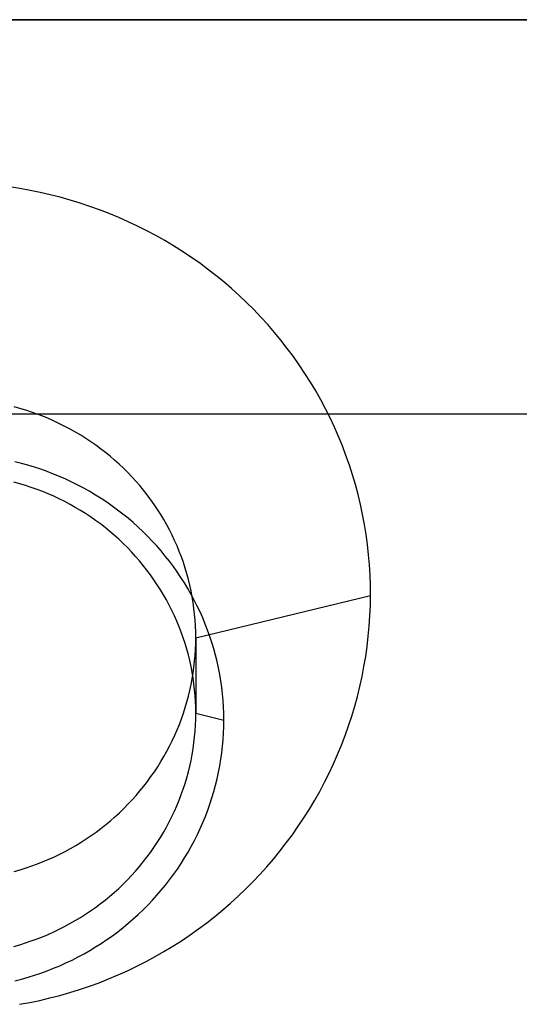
# Model space of a CAD drawing. Extents: x -5 to 5, y -2 to 2.
# Tile 13 of 59: x -2.964 to -2.711, y 1.002 to 1.5. Entities that reach past the tile are written whole.
import ezdxf

# ---------------------------------------------------------------- set-up
doc = ezdxf.new("R2010")
doc.units = 0

msp = doc.modelspace()

# ---------------------------------------------------------------- linework, layer by layer
at = {"layer": 'solid extract', "color": 5, "linetype": 'CONTINUOUS'}
for p, q in [((-3, 1.5, -3), (3, 1.5, -3)), ((3, 1.5, -3.050545), (-3, 1.5, -3.050545)), ((-2.963537, 1.414593, -2.973976), (-2.968711, 1.415397, -2.974214)), ((-2.95838, 1.413666, -2.973703), (-2.963537, 1.414593, -2.973976)), ((-2.953248, 1.412618, -2.973394), (-2.95838, 1.413666, -2.973703)), ((-2.948151, 1.411449, -2.97305), (-2.953248, 1.412618, -2.973394)), ((-2.94309, 1.410161, -2.972671), (-2.948151, 1.411449, -2.97305)), ((-2.938053, 1.40875, -2.972257), (-2.94309, 1.410161, -2.972671)), ((-2.933048, 1.407218, -2.971807), (-2.938053, 1.40875, -2.972257)), ((-2.928085, 1.405569, -2.971324), (-2.933048, 1.407218, -2.971807)), ((-2.923173, 1.403805, -2.970808), (-2.928085, 1.405569, -2.971324)), ((-2.918308, 1.401925, -2.970258), (-2.923173, 1.403805, -2.970808)), ((-2.913483, 1.399926, -2.969674), (-2.918308, 1.401925, -2.970258)), ((-2.908706, 1.397811, -2.969058), (-2.913483, 1.399926, -2.969674)), ((-2.903986, 1.395583, -2.96841), (-2.908706, 1.397811, -2.969058)), ((-2.89933, 1.393248, -2.967732), (-2.903986, 1.395583, -2.96841)), ((-2.894735, 1.390801, -2.967023), (-2.89933, 1.393248, -2.967732)), ((-2.890194, 1.388241, -2.966282), (-2.894735, 1.390801, -2.967023)), ((-2.885716, 1.385571, -2.965511), (-2.890194, 1.388241, -2.966282)), ((-2.881309, 1.382797, -2.964712), (-2.885716, 1.385571, -2.965511)), ((-2.876981, 1.379922, -2.963885), (-2.881309, 1.382797, -2.964712)), ((-2.872724, 1.376942, -2.963031), (-2.876981, 1.379922, -2.963885)), ((-2.868536, 1.373856, -2.962148), (-2.872724, 1.376942, -2.963031)), ((-2.864425, 1.370668, -2.961238), (-2.868536, 1.373856, -2.962148)), ((-2.860398, 1.367385, -2.960303), (-2.864425, 1.370668, -2.961238)), ((-2.856462, 1.364012, -2.959346), (-2.860398, 1.367385, -2.960303)), ((-2.852609, 1.360541, -2.958363), (-2.856462, 1.364012, -2.959346)), ((-2.848839, 1.356972, -2.957355), (-2.852609, 1.360541, -2.958363)), ((-2.845158, 1.353312, -2.956324), (-2.848839, 1.356972, -2.957355)), ((-2.841573, 1.349567, -2.955273), (-2.845158, 1.353312, -2.956324)), ((-2.838089, 1.345743, -2.954203), (-2.841573, 1.349567, -2.955273)), ((-2.8347, 1.341829, -2.953111), (-2.838089, 1.345743, -2.954203)), ((-2.831405, 1.337828, -2.951998), (-2.8347, 1.341829, -2.953111)), ((-2.828211, 1.333748, -2.950867), (-2.831405, 1.337828, -2.951998)), ((-2.825123, 1.329595, -2.949719), (-2.828211, 1.333748, -2.950867)), ((-2.822147, 1.325375, -2.948557), (-2.825123, 1.329595, -2.949719)), ((-2.819274, 1.321076, -2.947377), (-2.822147, 1.325375, -2.948557)), ((-2.816507, 1.316702, -2.946181), (-2.819274, 1.321076, -2.947377)), ((-2.81385, 1.312261, -2.944971), (-2.816507, 1.316702, -2.946181)), ((-2.811309, 1.307761, -2.943749), (-2.81385, 1.312261, -2.944971)), ((-2.808886, 1.303207, -2.942517), (-2.811309, 1.307761, -2.943749)), ((3, 1.300486, -3.201191), (-3, 1.300486, -3.201191)), ((-2.963483, 1.303358, -3.034473), (-2.966449, 1.304187, -3.034711)), ((-2.960537, 1.302458, -3.034215), (-2.963483, 1.303358, -3.034473)), ((-2.957616, 1.30149, -3.033937), (-2.960537, 1.302458, -3.034215)), ((-2.954725, 1.300454, -3.03364), (-2.957616, 1.30149, -3.033937)), ((-2.951864, 1.299351, -3.033325), (-2.954725, 1.300454, -3.03364)), ((-2.806576, 1.298585, -2.941272), (-2.808886, 1.303207, -2.942517)), ((-2.949027, 1.298178, -3.03299), (-2.951864, 1.299351, -3.033325)), ((-2.94622, 1.296937, -3.032637), (-2.949027, 1.298178, -3.03299)), ((-2.943446, 1.295632, -3.032266), (-2.94622, 1.296937, -3.032637)), ((-2.940712, 1.294264, -3.031877), (-2.943446, 1.295632, -3.032266)), ((-2.80438, 1.293902, -2.940015), (-2.806576, 1.298585, -2.941272)), ((-2.938015, 1.292831, -3.031471), (-2.940712, 1.294264, -3.031877)), ((-2.93535, 1.291332, -3.031047), (-2.938015, 1.292831, -3.031471)), ((-2.932723, 1.28977, -3.030606), (-2.93535, 1.291332, -3.031047)), ((-2.802303, 1.289167, -2.938749), (-2.80438, 1.293902, -2.940015)), ((-2.930139, 1.288147, -3.03015), (-2.932723, 1.28977, -3.030606)), ((-2.927603, 1.286467, -3.029678), (-2.930139, 1.288147, -3.03015)), ((-2.925109, 1.284726, -3.02919), (-2.927603, 1.286467, -3.029678)), ((-2.800348, 1.284387, -2.937476), (-2.802303, 1.289167, -2.938749)), ((-2.922657, 1.282924, -3.028686), (-2.925109, 1.284726, -3.02919)), ((-2.920251, 1.281064, -3.028167), (-2.922657, 1.282924, -3.028686)), ((-2.917895, 1.279149, -3.027635), (-2.920251, 1.281064, -3.028167)), ((-2.798518, 1.279566, -2.936197), (-2.800348, 1.284387, -2.937476)), ((-2.962771, 1.275526, -3.19416), (-2.966086, 1.276367, -3.194394)), ((-2.959474, 1.274607, -3.193904), (-2.962771, 1.275526, -3.19416)), ((-2.915593, 1.277183, -3.027089), (-2.917895, 1.279149, -3.027635)), ((-2.913341, 1.27516, -3.02653), (-2.915593, 1.277183, -3.027089)), ((-2.911138, 1.273082, -3.025957), (-2.913341, 1.27516, -3.02653)), ((-2.796807, 1.274691, -2.934909), (-2.798518, 1.279566, -2.936197)), ((-2.956204, 1.273611, -3.193626), (-2.959474, 1.274607, -3.193904)), ((-2.952965, 1.27254, -3.193328), (-2.956204, 1.273611, -3.193626)), ((-2.949757, 1.271393, -3.193009), (-2.952965, 1.27254, -3.193328)), ((-2.946574, 1.270168, -3.192669), (-2.949757, 1.271393, -3.193009)), ((-2.94342, 1.268867, -3.192308), (-2.946574, 1.270168, -3.192669)), ((-2.908988, 1.270951, -3.025371), (-2.911138, 1.273082, -3.025957)), ((-2.906894, 1.268773, -3.024774), (-2.908988, 1.270951, -3.025371)), ((-2.795219, 1.26977, -2.933615), (-2.796807, 1.274691, -2.934909)), ((-2.963596, 1.265285, -3.176696), (-2.966557, 1.266112, -3.176925)), ((-2.960658, 1.264389, -3.176447), (-2.963596, 1.265285, -3.176696)), ((-2.940301, 1.267493, -3.191928), (-2.94342, 1.268867, -3.192308)), ((-2.937223, 1.266048, -3.191528), (-2.940301, 1.267493, -3.191928)), ((-2.934186, 1.264531, -3.191109), (-2.937223, 1.266048, -3.191528)), ((-2.904862, 1.266549, -3.024166), (-2.906894, 1.268773, -3.024774)), ((-2.902884, 1.264275, -3.023547), (-2.904862, 1.266549, -3.024166)), ((-2.793754, 1.264812, -2.932315), (-2.795219, 1.26977, -2.933615)), ((-2.957747, 1.263425, -3.17618), (-2.960658, 1.264389, -3.176447)), ((-2.954865, 1.262393, -3.175895), (-2.957747, 1.263425, -3.17618)), ((-2.952004, 1.261291, -3.17559), (-2.954865, 1.262393, -3.175895)), ((-2.94917, 1.260121, -3.175266), (-2.952004, 1.261291, -3.17559)), ((-2.931182, 1.26294, -3.19067), (-2.934186, 1.264531, -3.191109)), ((-2.928218, 1.261277, -3.190211), (-2.931182, 1.26294, -3.19067)), ((-2.925298, 1.259545, -3.189735), (-2.928218, 1.261277, -3.190211)), ((-2.900963, 1.261951, -3.022916), (-2.902884, 1.264275, -3.023547)), ((-2.8991, 1.259583, -3.022275), (-2.900963, 1.261951, -3.022916)), ((-2.792418, 1.259825, -2.931014), (-2.793754, 1.264812, -2.932315)), ((-2.946367, 1.258884, -3.174925), (-2.94917, 1.260121, -3.175266)), ((-2.943601, 1.257584, -3.174567), (-2.946367, 1.258884, -3.174925)), ((-2.940871, 1.256219, -3.174191), (-2.943601, 1.257584, -3.174567)), ((-2.938172, 1.254787, -3.173797), (-2.940871, 1.256219, -3.174191)), ((-2.922428, 1.257748, -3.189241), (-2.925298, 1.259545, -3.189735)), ((-2.919607, 1.255884, -3.188729), (-2.922428, 1.257748, -3.189241)), ((-2.916829, 1.253951, -3.1882), (-2.919607, 1.255884, -3.188729)), ((-2.897301, 1.257173, -3.021625), (-2.8991, 1.259583, -3.022275)), ((-2.895567, 1.254725, -3.020967), (-2.897301, 1.257173, -3.021625)), ((-2.79121, 1.254811, -2.929712), (-2.792418, 1.259825, -2.931014)), ((-2.935507, 1.25329, -3.173387), (-2.938172, 1.254787, -3.173797)), ((-2.932882, 1.251731, -3.172959), (-2.935507, 1.25329, -3.173387)), ((-2.930302, 1.250113, -3.172517), (-2.932882, 1.251731, -3.172959)), ((-2.914098, 1.25195, -3.187653), (-2.916829, 1.253951, -3.1882)), ((-2.911421, 1.249887, -3.187089), (-2.914098, 1.25195, -3.187653)), ((-2.893893, 1.252233, -3.0203), (-2.895567, 1.254725, -3.020967)), ((-2.892281, 1.249699, -3.019623), (-2.893893, 1.252233, -3.0203)), ((-2.790127, 1.249757, -2.928404), (-2.79121, 1.254811, -2.929712)), ((-2.927766, 1.248435, -3.172058), (-2.930302, 1.250113, -3.172517)), ((-2.925268, 1.246694, -3.171583), (-2.927766, 1.248435, -3.172058)), ((-2.922813, 1.244893, -3.171092), (-2.925268, 1.246694, -3.171583)), ((-2.908801, 1.247764, -3.186511), (-2.911421, 1.249887, -3.187089)), ((-2.906238, 1.245581, -3.185917), (-2.908801, 1.247764, -3.186511)), ((-2.903727, 1.243333, -3.185307), (-2.906238, 1.245581, -3.185917)), ((-2.890734, 1.247127, -3.018939), (-2.892281, 1.249699, -3.019623)), ((-2.889254, 1.244522, -3.01825), (-2.890734, 1.247127, -3.018939)), ((-2.789171, 1.244673, -2.927094), (-2.790127, 1.249757, -2.928404)), ((-2.920406, 1.243035, -3.170587), (-2.922813, 1.244893, -3.171092)), ((-2.91805, 1.241123, -3.170068), (-2.920406, 1.243035, -3.170587)), ((-2.915745, 1.239157, -3.169536), (-2.91805, 1.241123, -3.170068)), ((-2.901272, 1.241025, -3.184682), (-2.903727, 1.243333, -3.185307)), ((-2.898878, 1.238661, -3.184042), (-2.901272, 1.241025, -3.184682)), ((-2.887843, 1.241886, -3.017554), (-2.889254, 1.244522, -3.01825)), ((-2.886498, 1.239212, -3.016851), (-2.887843, 1.241886, -3.017554)), ((-2.788344, 1.239567, -2.925785), (-2.789171, 1.244673, -2.927094)), ((-2.913487, 1.237132, -3.168988), (-2.915745, 1.239157, -3.169536)), ((-2.911279, 1.235053, -3.168427), (-2.913487, 1.237132, -3.168988)), ((-2.896548, 1.236244, -3.18339), (-2.898878, 1.238661, -3.184042)), ((-2.894282, 1.233774, -3.182725), (-2.896548, 1.236244, -3.18339)), ((-2.885219, 1.236504, -3.016143), (-2.886498, 1.239212, -3.016851)), ((-2.884009, 1.233767, -3.015429), (-2.885219, 1.236504, -3.016143)), ((-2.787647, 1.23445, -2.924478), (-2.788344, 1.239567, -2.925785)), ((-2.909125, 1.232923, -3.167854), (-2.911279, 1.235053, -3.168427)), ((-2.907029, 1.230746, -3.167269), (-2.909125, 1.232923, -3.167854)), ((-2.904991, 1.22852, -3.166672), (-2.907029, 1.230746, -3.167269)), ((-2.892075, 1.231245, -3.182046), (-2.894282, 1.233774, -3.182725)), ((-2.889932, 1.228664, -3.181354), (-2.892075, 1.231245, -3.182046)), ((-2.882871, 1.231005, -3.014711), (-2.884009, 1.233767, -3.015429)), ((-2.881804, 1.228219, -3.013991), (-2.882871, 1.231005, -3.014711)), ((-2.78708, 1.229319, -2.923174), (-2.787647, 1.23445, -2.924478)), ((-2.903006, 1.226242, -3.166062), (-2.904991, 1.22852, -3.166672)), ((-2.901078, 1.223916, -3.165441), (-2.903006, 1.226242, -3.166062)), ((-2.887856, 1.226033, -3.18065), (-2.889932, 1.228664, -3.181354)), ((-2.88585, 1.223359, -3.179936), (-2.887856, 1.226033, -3.18065)), ((-2.880807, 1.225404, -3.013266), (-2.881804, 1.228219, -3.013991)), ((-2.87988, 1.222562, -3.012537), (-2.880807, 1.225404, -3.013266)), ((-2.786643, 1.224164, -2.921869), (-2.78708, 1.229319, -2.923174)), ((-2.899211, 1.221545, -3.16481), (-2.901078, 1.223916, -3.165441)), ((-2.897407, 1.219135, -3.164169), (-2.899211, 1.221545, -3.16481)), ((-2.883915, 1.220638, -3.179212), (-2.88585, 1.223359, -3.179936)), ((-2.882046, 1.217867, -3.178476), (-2.883915, 1.220638, -3.179212)), ((-2.879025, 1.219699, -3.011806), (-2.87988, 1.222562, -3.012537)), ((-2.786336, 1.218995, -2.920567), (-2.786643, 1.224164, -2.921869)), ((-2.895666, 1.216682, -3.163519), (-2.897407, 1.219135, -3.164169)), ((-2.893985, 1.214185, -3.162858), (-2.895666, 1.216682, -3.163519)), ((-2.880247, 1.21505, -3.17773), (-2.882046, 1.217867, -3.178476)), ((-2.878244, 1.21682, -3.011074), (-2.879025, 1.219699, -3.011806)), ((-2.877536, 1.213926, -3.010341), (-2.878244, 1.21682, -3.011074)), ((-2.786158, 1.213821, -2.919269), (-2.786336, 1.218995, -2.920567)), ((-2.892366, 1.211645, -3.162188), (-2.893985, 1.214185, -3.162858)), ((-2.890813, 1.209069, -3.16151), (-2.892366, 1.211645, -3.162188)), ((-2.87852, 1.212192, -3.176975), (-2.880247, 1.21505, -3.17773)), ((-2.876869, 1.209299, -3.176212), (-2.87852, 1.212192, -3.176975)), ((-2.876902, 1.211009, -3.009606), (-2.877536, 1.213926, -3.010341)), ((-2.87634, 1.208075, -3.00887), (-2.876902, 1.211009, -3.009606)), ((-2.786112, 1.208653, -2.917979), (-2.786158, 1.213821, -2.919269)), ((-2.889328, 1.206461, -3.160826), (-2.890813, 1.209069, -3.16151)), ((-2.88791, 1.203819, -3.160134), (-2.889328, 1.206461, -3.160826)), ((-2.875294, 1.206369, -3.175441), (-2.876869, 1.209299, -3.176212)), ((-2.875852, 1.205129, -3.008134), (-2.87634, 1.208075, -3.00887)), ((-2.87379, 1.203395, -3.174662), (-2.875294, 1.206369, -3.175441)), ((-2.8745, 1.187287, -3.003746), (-2.786112, 1.208653, -2.917979)), ((-2.786185, 1.203508, -2.9167), (-2.786112, 1.208653, -2.917979)), ((-2.886558, 1.201139, -3.159434), (-2.88791, 1.203819, -3.160134)), ((-2.885273, 1.198425, -3.158727), (-2.886558, 1.201139, -3.159434)), ((-2.87544, 1.202176, -3.007399), (-2.875852, 1.205129, -3.008134)), ((-2.875102, 1.199215, -3.006666), (-2.87544, 1.202176, -3.007399)), ((-2.872361, 1.200385, -3.173875), (-2.87379, 1.203395, -3.174662)), ((-2.786399, 1.198362, -2.915427), (-2.786185, 1.203508, -2.9167)), ((-2.884058, 1.195682, -3.158015), (-2.885273, 1.198425, -3.158727)), ((-2.882914, 1.192915, -3.157298), (-2.884058, 1.195682, -3.158015)), ((-2.874839, 1.19624, -3.005933), (-2.875102, 1.199215, -3.006666)), ((-2.874651, 1.193257, -3.005201), (-2.874839, 1.19624, -3.005933)), ((-2.87101, 1.197343, -3.173081), (-2.872361, 1.200385, -3.173875)), ((-2.869738, 1.194275, -3.172283), (-2.87101, 1.197343, -3.173081)), ((-2.786747, 1.193221, -2.914161), (-2.786399, 1.198362, -2.915427)), ((-2.881842, 1.190122, -3.156577), (-2.882914, 1.192915, -3.157298)), ((-2.874538, 1.19027, -3.004471), (-2.874651, 1.193257, -3.005201)), ((-2.868546, 1.191178, -3.171479), (-2.869738, 1.194275, -3.172283)), ((-2.86743, 1.188047, -3.17067), (-2.868546, 1.191178, -3.171479)), ((-2.78722, 1.188094, -2.912903), (-2.786747, 1.193221, -2.914161)), ((-2.880839, 1.187299, -3.155849), (-2.881842, 1.190122, -3.156577)), ((-2.879907, 1.184451, -3.155118), (-2.880839, 1.187299, -3.155849)), ((-2.8745, 1.187287, -3.003746), (-2.874538, 1.19027, -3.004471)), ((-2.874537, 1.184313, -3.003037), (-2.8745, 1.187287, -3.003746)), ((-2.8745, 1.187287, -3.003746), (-2.8745, 1.149112, -3.146213)), ((-2.866393, 1.184888, -3.169855), (-2.86743, 1.188047, -3.17067)), ((-2.787819, 1.182973, -2.911654), (-2.78722, 1.188094, -2.912903)), ((-2.879048, 1.181582, -3.154383), (-2.879907, 1.184451, -3.155118)), ((-2.878263, 1.178698, -3.153646), (-2.879048, 1.181582, -3.154383)), ((-2.874835, 1.178373, -3.001602), (-2.874649, 1.181341, -3.00232)), ((-2.874649, 1.181341, -3.00232), (-2.874537, 1.184313, -3.003037)), ((-2.865437, 1.181707, -3.169037), (-2.866393, 1.184888, -3.169855)), ((-2.864563, 1.178509, -3.168216), (-2.865437, 1.181707, -3.169037)), ((-2.788548, 1.177859, -2.910411), (-2.787819, 1.182973, -2.911654)), ((-2.877552, 1.175796, -3.152907), (-2.878263, 1.178698, -3.153646)), ((-2.876914, 1.172873, -3.152165), (-2.877552, 1.175796, -3.152907)), ((-2.875095, 1.175411, -3.000892), (-2.874835, 1.178373, -3.001602)), ((-2.863771, 1.175292, -3.167393), (-2.864563, 1.178509, -3.168216)), ((-2.789405, 1.172762, -2.909179), (-2.788548, 1.177859, -2.910411)), ((-2.876349, 1.169933, -3.151421), (-2.876914, 1.172873, -3.152165)), ((-2.87584, 1.169493, -2.99949), (-2.87543, 1.172451, -3.000189)), ((-2.87543, 1.172451, -3.000189), (-2.875095, 1.175411, -3.000892)), ((-2.86306, 1.17205, -3.166567), (-2.863771, 1.175292, -3.167393)), ((-2.862431, 1.16879, -3.165738), (-2.86306, 1.17205, -3.166567)), ((-2.790388, 1.16769, -2.907958), (-2.789405, 1.172762, -2.909179)), ((-2.876881, 1.163609, -2.998109), (-2.876324, 1.166545, -2.998796)), ((-2.875859, 1.166981, -3.150676), (-2.876349, 1.169933, -3.151421)), ((-2.876324, 1.166545, -2.998796), (-2.87584, 1.169493, -2.99949)), ((-2.875444, 1.164024, -3.149932), (-2.875859, 1.166981, -3.150676)), ((-2.861884, 1.165517, -3.164908), (-2.862431, 1.16879, -3.165738)), ((-2.791496, 1.162652, -2.90675), (-2.790388, 1.16769, -2.907958)), ((-2.878214, 1.157787, -2.996755), (-2.87751, 1.160692, -2.997429)), ((-2.87751, 1.160692, -2.997429), (-2.876881, 1.163609, -2.998109)), ((-2.875105, 1.161057, -3.149187), (-2.875444, 1.164024, -3.149932)), ((-2.874841, 1.158077, -3.148442), (-2.875105, 1.161057, -3.149187)), ((-2.861421, 1.162237, -3.164079), (-2.861884, 1.165517, -3.164908)), ((-2.861042, 1.158947, -3.16325), (-2.861421, 1.162237, -3.164079)), ((-2.792731, 1.157637, -2.905554), (-2.791496, 1.162652, -2.90675)), ((-2.878991, 1.154894, -2.996087), (-2.878214, 1.157787, -2.996755)), ((-2.874652, 1.155089, -3.147697), (-2.874841, 1.158077, -3.148442)), ((-2.860745, 1.155643, -3.16242), (-2.861042, 1.158947, -3.16325)), ((-2.860532, 1.15233, -3.161591), (-2.860745, 1.155643, -3.16242)), ((-2.794093, 1.152645, -2.904369), (-2.792731, 1.157637, -2.905554)), ((-2.880761, 1.149165, -2.994773), (-2.879841, 1.152018, -2.995426)), ((-2.879841, 1.152018, -2.995426), (-2.878991, 1.154894, -2.996087)), ((-2.874538, 1.152099, -3.146954), (-2.874652, 1.155089, -3.147697)), ((-2.8745, 1.149112, -3.146213), (-2.874538, 1.152099, -3.146954)), ((-2.860403, 1.149014, -3.160763), (-2.860532, 1.15233, -3.161591)), ((-2.79558, 1.147686, -2.903197), (-2.794093, 1.152645, -2.904369)), ((-2.882814, 1.143532, -2.993494), (-2.881751, 1.146339, -2.99413)), ((-2.881751, 1.146339, -2.99413), (-2.880761, 1.149165, -2.994773)), ((-2.874651, 1.143131, -3.144739), (-2.874538, 1.146122, -3.145476)), ((-2.874538, 1.146122, -3.145476), (-2.8745, 1.149112, -3.146213)), ((-2.8745, 1.149112, -3.146213), (-2.860358, 1.145701, -3.159938)), ((-2.860358, 1.145701, -3.159938), (-2.860403, 1.149014, -3.160763)), ((-2.860398, 1.142385, -3.159115), (-2.860358, 1.145701, -3.159938)), ((-2.797188, 1.142768, -2.902039), (-2.79558, 1.147686, -2.903197)), ((-2.885152, 1.137986, -2.992245), (-2.883948, 1.140746, -2.992865)), ((-2.883948, 1.140746, -2.992865), (-2.882814, 1.143532, -2.993494)), ((-2.87484, 1.140144, -3.144005), (-2.874651, 1.143131, -3.144739)), ((-2.860521, 1.139068, -3.158294), (-2.860398, 1.142385, -3.159115)), ((-2.798916, 1.137899, -2.900899), (-2.797188, 1.142768, -2.902039)), ((-2.886423, 1.135258, -2.991635), (-2.885152, 1.137986, -2.992245)), ((-2.875445, 1.134185, -3.142548), (-2.875104, 1.137164, -3.143275)), ((-2.875104, 1.137164, -3.143275), (-2.87484, 1.140144, -3.144005)), ((-2.861016, 1.132449, -3.156664), (-2.860726, 1.135754, -3.157477)), ((-2.860726, 1.135754, -3.157477), (-2.860521, 1.139068, -3.158294)), ((-2.800767, 1.133067, -2.899772), (-2.798916, 1.137899, -2.900899)), ((-2.889168, 1.129897, -2.990445), (-2.887761, 1.132564, -2.991035)), ((-2.887761, 1.132564, -2.991035), (-2.886423, 1.135258, -2.991635)), ((-2.876351, 1.128249, -3.141106), (-2.875861, 1.131212, -3.141825)), ((-2.875861, 1.131212, -3.141825), (-2.875445, 1.134185, -3.142548)), ((-2.861391, 1.129144, -3.155854), (-2.861016, 1.132449, -3.156664)), ((-2.802741, 1.128274, -2.898659), (-2.800767, 1.133067, -2.899772)), ((-2.892185, 1.124659, -2.989292), (-2.890644, 1.127261, -2.989863)), ((-2.890644, 1.127261, -2.989863), (-2.889168, 1.129897, -2.990445)), ((-2.876916, 1.125302, -3.140394), (-2.876351, 1.128249, -3.141106)), ((-2.86239, 1.122558, -3.154248), (-2.861849, 1.125845, -3.155048)), ((-2.861849, 1.125845, -3.155048), (-2.861391, 1.129144, -3.155854)), ((-2.804833, 1.123529, -2.897563), (-2.802741, 1.128274, -2.898659)), ((-2.895456, 1.119576, -2.988182), (-2.89379, 1.122096, -2.988731)), ((-2.89379, 1.122096, -2.988731), (-2.892185, 1.124659, -2.989292)), ((-2.878267, 1.119455, -3.138987), (-2.877554, 1.122373, -3.139688)), ((-2.877554, 1.122373, -3.139688), (-2.876916, 1.125302, -3.140394)), ((-2.863013, 1.119288, -3.153454), (-2.86239, 1.122558, -3.154248)), ((-2.80704, 1.11884, -2.896484), (-2.804833, 1.123529, -2.897563)), ((-2.898985, 1.114644, -2.987115), (-2.897188, 1.117091, -2.987643)), ((-2.897188, 1.117091, -2.987643), (-2.895456, 1.119576, -2.988182)), ((-2.879915, 1.113668, -3.137603), (-2.879055, 1.116552, -3.138291)), ((-2.879055, 1.116552, -3.138291), (-2.878267, 1.119455, -3.138987)), ((-2.864507, 1.1128, -3.151885), (-2.863719, 1.116038, -3.152667)), ((-2.863719, 1.116038, -3.152667), (-2.863013, 1.119288, -3.153454)), ((-2.809359, 1.114215, -2.895424), (-2.80704, 1.11884, -2.896484)), ((-2.902757, 1.109883, -2.986093), (-2.900842, 1.11224, -2.986598)), ((-2.900842, 1.11224, -2.986598), (-2.898985, 1.114644, -2.987115)), ((-2.881848, 1.107976, -3.13625), (-2.880846, 1.110809, -3.136922)), ((-2.880846, 1.110809, -3.136922), (-2.879915, 1.113668, -3.137603)), ((-2.865378, 1.109577, -3.15111), (-2.864507, 1.1128, -3.151885)), ((-2.811797, 1.10964, -2.894381), (-2.809359, 1.114215, -2.895424)), ((-2.906761, 1.10531, -2.98512), (-2.904728, 1.107575, -2.985601)), ((-2.904728, 1.107575, -2.985601), (-2.902757, 1.109883, -2.986093)), ((-2.882924, 1.105163, -3.135584), (-2.881848, 1.107976, -3.13625)), ((-2.867361, 1.103202, -3.149583), (-2.86633, 1.106376, -3.150342)), ((-2.86633, 1.106376, -3.150342), (-2.865378, 1.109577, -3.15111)), ((-2.81435, 1.105119, -2.893354), (-2.811797, 1.10964, -2.894381)), ((-2.913197, 1.098808, -2.983749), (-2.911, 1.100922, -2.984193)), ((-2.911, 1.100922, -2.984193), (-2.908853, 1.103091, -2.98465)), ((-2.908853, 1.103091, -2.98465), (-2.906761, 1.10531, -2.98512)), ((-2.885287, 1.099612, -3.134277), (-2.884071, 1.102373, -3.134926)), ((-2.884071, 1.102373, -3.134926), (-2.882924, 1.105163, -3.135584)), ((-2.868471, 1.100058, -3.148833), (-2.867361, 1.103202, -3.149583)), ((-2.817015, 1.100661, -2.892346), (-2.81435, 1.105119, -2.893354)), ((-2.91775, 1.094739, -2.982899), (-2.915446, 1.096748, -2.983318)), ((-2.915446, 1.096748, -2.983318), (-2.913197, 1.098808, -2.983749)), ((-2.887922, 1.094191, -3.133007), (-2.886571, 1.096884, -3.133637)), ((-2.886571, 1.096884, -3.133637), (-2.885287, 1.099612, -3.134277)), ((-2.870933, 1.093836, -3.147357), (-2.869662, 1.096934, -3.148091)), ((-2.869662, 1.096934, -3.148091), (-2.868471, 1.100058, -3.148833)), ((-2.82266, 1.091962, -2.890391), (-2.819785, 1.096274, -2.891358)), ((-2.819785, 1.096274, -2.891358), (-2.817015, 1.100661, -2.892346)), ((-2.924959, 1.089046, -2.981719), (-2.922511, 1.090885, -2.982099)), ((-2.922511, 1.090885, -2.982099), (-2.920106, 1.092783, -2.982492)), ((-2.920106, 1.092783, -2.982492), (-2.91775, 1.094739, -2.982899)), ((-2.890832, 1.088892, -3.131774), (-2.889343, 1.091525, -3.132386)), ((-2.889343, 1.091525, -3.132386), (-2.887922, 1.094191, -3.133007)), ((-2.872281, 1.09077, -3.146632), (-2.870933, 1.093836, -3.147357)), ((-2.825645, 1.087713, -2.889442), (-2.82266, 1.091962, -2.890391)), ((-2.929994, 1.085547, -2.981), (-2.927452, 1.087268, -2.981353)), ((-2.927452, 1.087268, -2.981353), (-2.924959, 1.089046, -2.981719)), ((-2.894002, 1.083739, -3.130581), (-2.892386, 1.086295, -3.131172)), ((-2.892386, 1.086295, -3.131172), (-2.890832, 1.088892, -3.131774)), ((-2.875202, 1.084748, -3.145215), (-2.873704, 1.08774, -3.145918)), ((-2.873704, 1.08774, -3.145918), (-2.872281, 1.09077, -3.146632)), ((-2.828738, 1.083534, -2.888512), (-2.825645, 1.087713, -2.889442)), ((-2.93787, 1.080755, -2.980023), (-2.935207, 1.082288, -2.980334)), ((-2.935207, 1.082288, -2.980334), (-2.93258, 1.083886, -2.98066)), ((-2.93258, 1.083886, -2.98066), (-2.929994, 1.085547, -2.981)), ((-2.897426, 1.078749, -3.129432), (-2.895681, 1.081226, -3.130001)), ((-2.895681, 1.081226, -3.130001), (-2.894002, 1.083739, -3.130581)), ((-2.87843, 1.07886, -3.143838), (-2.876778, 1.081786, -3.144522)), ((-2.876778, 1.081786, -3.144522), (-2.875202, 1.084748, -3.145215)), ((-2.831933, 1.07943, -2.887603), (-2.828738, 1.083534, -2.888512)), ((-2.948899, 1.075272, -2.978914), (-2.946089, 1.076544, -2.97917)), ((-2.946089, 1.076544, -2.97917), (-2.943311, 1.077883, -2.979441)), ((-2.943311, 1.077883, -2.979441), (-2.94057, 1.079288, -2.979725)), ((-2.94057, 1.079288, -2.979725), (-2.93787, 1.080755, -2.980023)), ((-2.901102, 1.073918, -3.128326), (-2.899234, 1.076311, -3.128873)), ((-2.899234, 1.076311, -3.128873), (-2.897426, 1.078749, -3.129432)), ((-2.881948, 1.073134, -3.142506), (-2.880154, 1.075974, -3.143166)), ((-2.880154, 1.075974, -3.143166), (-2.87843, 1.07886, -3.143838)), ((-2.835224, 1.07541, -2.886716), (-2.831933, 1.07943, -2.887603)), ((-2.960429, 1.070877, -2.978034), (-2.957501, 1.071873, -2.978233)), ((-2.957501, 1.071873, -2.978233), (-2.954602, 1.072938, -2.978446)), ((-2.954602, 1.072938, -2.978446), (-2.951735, 1.07407, -2.978673)), ((-2.951735, 1.07407, -2.978673), (-2.948899, 1.075272, -2.978914)), ((-2.905008, 1.069278, -3.127269), (-2.903027, 1.071574, -3.127791)), ((-2.903027, 1.071574, -3.127791), (-2.901102, 1.073918, -3.128326)), ((-2.883811, 1.07034, -3.141859), (-2.881948, 1.073134, -3.142506)), ((-2.842095, 1.067619, -2.885007), (-2.838608, 1.071476, -2.885851)), ((-2.838608, 1.071476, -2.885851), (-2.835224, 1.07541, -2.886716)), ((-2.966346, 1.069102, -2.97768), (-2.963379, 1.069953, -2.977849)), ((-2.963379, 1.069953, -2.977849), (-2.960429, 1.070877, -2.978034)), ((-2.909151, 1.064823, -3.12626), (-2.907051, 1.067027, -3.126758)), ((-2.907051, 1.067027, -3.126758), (-2.905008, 1.069278, -3.127269)), ((-2.887756, 1.064876, -3.140599), (-2.885749, 1.067586, -3.141223)), ((-2.885749, 1.067586, -3.141223), (-2.883811, 1.07034, -3.141859)), ((-2.845679, 1.063843, -2.884183), (-2.842095, 1.067619, -2.885007)), ((-2.913508, 1.060572, -3.125301), (-2.911304, 1.06267, -3.125773)), ((-2.911304, 1.06267, -3.125773), (-2.909151, 1.064823, -3.12626)), ((-2.891969, 1.059607, -3.13939), (-2.889831, 1.062214, -3.139988)), ((-2.889831, 1.062214, -3.139988), (-2.887756, 1.064876, -3.140599)), ((-2.849355, 1.060156, -2.883381), (-2.845679, 1.063843, -2.884183)), ((-2.920431, 1.0546, -3.123962), (-2.918071, 1.056538, -3.124396)), ((-2.918071, 1.056538, -3.124396), (-2.915762, 1.05853, -3.124842)), ((-2.915762, 1.05853, -3.124842), (-2.913508, 1.060572, -3.125301)), ((-2.89644, 1.054549, -3.138235), (-2.894171, 1.057054, -3.138807)), ((-2.894171, 1.057054, -3.138807), (-2.891969, 1.059607, -3.13939)), ((-2.856957, 1.053067, -2.881849), (-2.853114, 1.056563, -2.882603)), ((-2.853114, 1.056563, -2.882603), (-2.849355, 1.060156, -2.883381)), ((-2.925287, 1.050901, -3.123137), (-2.922838, 1.05272, -3.123542)), ((-2.922838, 1.05272, -3.123542), (-2.920431, 1.0546, -3.123962)), ((-2.901169, 1.0497, -3.137134), (-2.898775, 1.052096, -3.137678)), ((-2.898775, 1.052096, -3.137678), (-2.89644, 1.054549, -3.138235)), ((-2.860891, 1.049658, -2.881116), (-2.856957, 1.053067, -2.881849)), ((-2.932905, 1.045799, -3.122005), (-2.930321, 1.047441, -3.122369)), ((-2.930321, 1.047441, -3.122369), (-2.92778, 1.049142, -3.122746)), ((-2.92778, 1.049142, -3.122746), (-2.925287, 1.050901, -3.123137)), ((-2.906126, 1.045092, -3.136092), (-2.903619, 1.047365, -3.136606)), ((-2.903619, 1.047365, -3.136606), (-2.901169, 1.0497, -3.137134)), ((-2.869011, 1.043126, -2.879718), (-2.864912, 1.046343, -2.880405)), ((-2.864912, 1.046343, -2.880405), (-2.860891, 1.049658, -2.881116)), ((-2.943615, 1.039874, -3.120699), (-2.940881, 1.041259, -3.121003)), ((-2.940881, 1.041259, -3.121003), (-2.938187, 1.042707, -3.121322)), ((-2.938187, 1.042707, -3.121322), (-2.935529, 1.04422, -3.121656)), ((-2.935529, 1.04422, -3.121656), (-2.932905, 1.045799, -3.122005)), ((-2.911319, 1.040717, -3.135108), (-2.908694, 1.042874, -3.135593)), ((-2.908694, 1.042874, -3.135593), (-2.906126, 1.045092, -3.136092)), ((-2.873182, 1.040014, -2.879055), (-2.869011, 1.043126, -2.879718)), ((-2.954868, 1.035, -3.119631), (-2.952014, 1.036115, -3.119874)), ((-2.952014, 1.036115, -3.119874), (-2.949187, 1.0373, -3.120134)), ((-2.949187, 1.0373, -3.120134), (-2.946386, 1.038553, -3.120409)), ((-2.946386, 1.038553, -3.120409), (-2.943615, 1.039874, -3.120699)), ((-2.919497, 1.034638, -3.133747), (-2.916723, 1.036596, -3.134184)), ((-2.916723, 1.036596, -3.134184), (-2.913997, 1.038623, -3.134638)), ((-2.913997, 1.038623, -3.134638), (-2.911319, 1.040717, -3.135108)), ((-2.881747, 1.034098, -2.8778), (-2.877424, 1.037007, -2.878416)), ((-2.877424, 1.037007, -2.878416), (-2.873182, 1.040014, -2.879055)), ((-2.96656, 1.031226, -3.118808), (-2.963607, 1.032063, -3.11899)), ((-2.963607, 1.032063, -3.11899), (-2.96067, 1.032972, -3.119188)), ((-2.96067, 1.032972, -3.119188), (-2.957755, 1.033952, -3.119402)), ((-2.957755, 1.033952, -3.119402), (-2.954868, 1.035, -3.119631)), ((-2.925203, 1.030913, -3.132917), (-2.922326, 1.032742, -3.133324)), ((-2.922326, 1.032742, -3.133324), (-2.919497, 1.034638, -3.133747)), ((-2.890605, 1.028593, -2.87664), (-2.886143, 1.031292, -2.877208)), ((-2.886143, 1.031292, -2.877208), (-2.881747, 1.034098, -2.8778)), ((-2.934086, 1.025853, -3.131795), (-2.931085, 1.027467, -3.132152)), ((-2.931085, 1.027467, -3.132152), (-2.928125, 1.029153, -3.132526)), ((-2.928125, 1.029153, -3.132526), (-2.925203, 1.030913, -3.132917)), ((-2.895123, 1.026007, -2.876097), (-2.890605, 1.028593, -2.87664)), ((-2.94649, 1.020117, -3.13053), (-2.943339, 1.021438, -3.130821)), ((-2.943339, 1.021438, -3.130821), (-2.940218, 1.022836, -3.131129)), ((-2.940218, 1.022836, -3.131129), (-2.937132, 1.024308, -3.131454)), ((-2.937132, 1.024308, -3.131454), (-2.934086, 1.025853, -3.131795)), ((-2.909054, 1.018911, -2.874615), (-2.904348, 1.021167, -2.875085)), ((-2.904348, 1.021167, -2.875085), (-2.899702, 1.023534, -2.875579)), ((-2.899702, 1.023534, -2.875579), (-2.895123, 1.026007, -2.876097)), ((-2.959412, 1.015597, -3.129538), (-2.956138, 1.016612, -3.129761)), ((-2.956138, 1.016612, -3.129761), (-2.952889, 1.017704, -3.13)), ((-2.952889, 1.017704, -3.13), (-2.949671, 1.018874, -3.130257)), ((-2.949671, 1.018874, -3.130257), (-2.94649, 1.020117, -3.13053)), ((-2.918609, 1.014749, -2.87375), (-2.91381, 1.016771, -2.87417)), ((-2.91381, 1.016771, -2.87417), (-2.909054, 1.018911, -2.874615)), ((-2.966019, 1.013809, -3.129147), (-2.962705, 1.014663, -3.129334)), ((-2.962705, 1.014663, -3.129334), (-2.959412, 1.015597, -3.129538)), ((-2.928357, 1.011055, -2.872986), (-2.923456, 1.012845, -2.873356)), ((-2.923456, 1.012845, -2.873356), (-2.918609, 1.014749, -2.87375)), ((-2.948335, 1.005097, -2.87176), (-2.943292, 1.006404, -2.872028)), ((-2.943292, 1.006404, -2.872028), (-2.938283, 1.007832, -2.872322)), ((-2.938283, 1.007832, -2.872322), (-2.933302, 1.009383, -2.872641)), ((-2.933302, 1.009383, -2.872641), (-2.928357, 1.011055, -2.872986)), ((-2.963661, 1.001906, -2.871106), (-2.958529, 1.002847, -2.871298)), ((-2.958529, 1.002847, -2.871298), (-2.953417, 1.003911, -2.871516)), ((-2.953417, 1.003911, -2.871516), (-2.948335, 1.005097, -2.87176))]:
    msp.add_line(p, q, dxfattribs=at)

doc.saveas('drawing.dxf')
